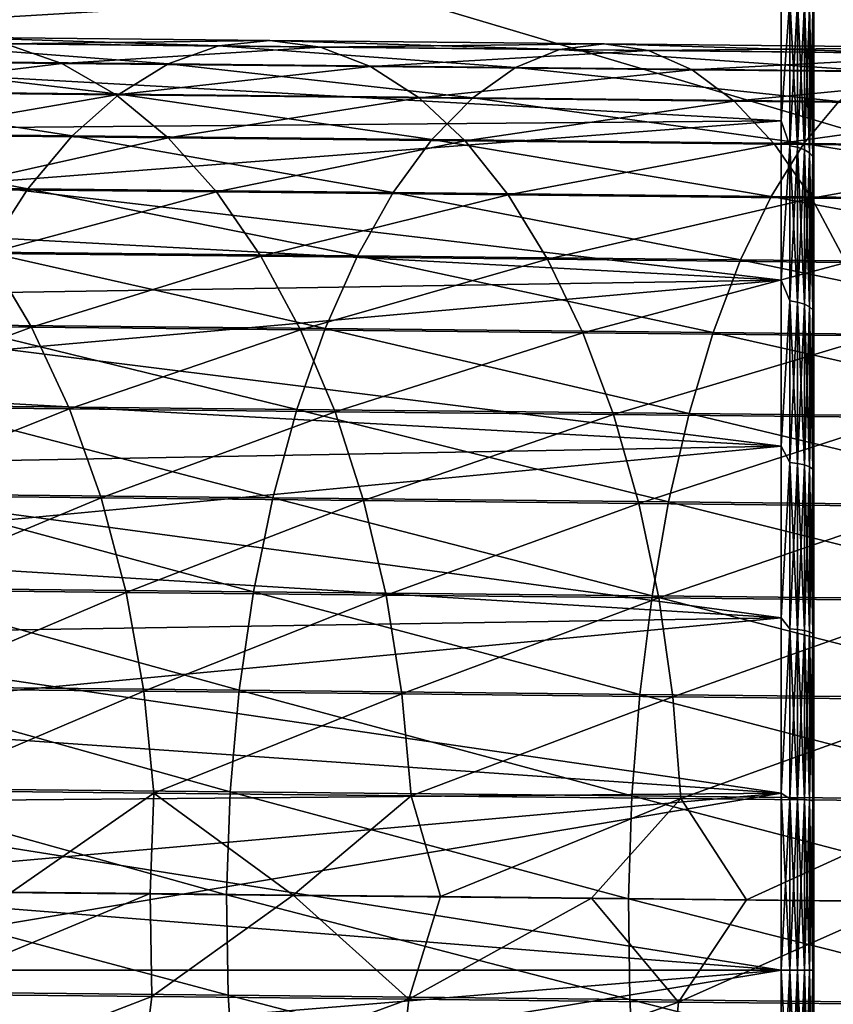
# Model space of a CAD drawing. Header units: metres. Extents: x -22 to 237, y -22 to 22.
# Tile 14 of 80: x 26 to 36, y 0 to 12. Entities that reach past the tile are written whole.
import ezdxf

# ---------------------------------------------------------------- set-up
doc = ezdxf.new("R2010")
doc.units = ezdxf.units.M
doc.layers.add('solid_KKK', color=7, linetype='CONTINUOUS')

msp = doc.modelspace()

# ---------------------------------------------------------------- linework, layer by layer
at = {"layer": 'solid_KKK'}
for points in [[(120.987495, -15, 265.399994), (120.987495, 15, 265.399994), (19.974985, 15, 265.399994)], [(120.987495, -15, 265.399994), (19.974985, 15, 265.399994), (19.974985, -15, 265.399994)], [(19.974985, -15, 250.300003), (19.974985, 15, 250.300003), (120.987495, 15, 250.300003)], [(19.974985, -15, 250.300003), (120.987495, 15, 250.300003), (120.987495, -15, 250.300003)], [(34.900002, 12.282251, 169.646423), (18.218164, 12.33282, 169.611145), (18.862286, 11.323169, 170.276688)], [(34.900002, 12.282251, 134.353577), (18.862391, 11.322996, 133.723206), (18.21825, 12.332694, 134.388763)], [(34.900002, 10.433978, 170.798462), (34.900002, 12.282251, 169.646423), (18.862286, 11.323169, 170.276688)], [(34.900002, 12.282251, 134.353577), (34.900002, 10.433978, 133.201538), (18.862391, 11.322996, 133.723206)], [(35.003529, 11.937188, 134.134735), (34.900002, 10.433978, 133.201538), (34.900002, 12.282251, 134.353577)], [(35.003529, 11.937188, 169.865265), (34.900002, 12.282251, 169.646423), (34.900002, 10.433978, 170.798462)], [(35.28648, 11.779824, 169.629745), (35.299999, 10.244485, 170.446152), (35.299999, 12.058496, 169.314804)], [(35.28648, 11.779824, 134.370255), (35.299999, 12.058491, 134.685196), (35.299999, 10.244481, 133.553848)], [(35.299999, 12.058491, 134.685196), (35.299999, 12.058496, 169.314804), (35.299999, 10.244485, 170.446152)], [(35.299999, 10.244481, 133.553848), (35.299999, 12.058491, 134.685196), (35.299999, 10.244485, 170.446152)], [(35.003529, 11.937188, 134.134735), (35.003529, 10.128605, 133.05072), (34.900002, 10.433978, 133.201538)], [(35.003529, 10.128605, 170.94928), (35.003529, 11.937188, 169.865265), (34.900002, 10.433978, 170.798462)], [(35.10009, 10.109743, 133.085999), (35.003529, 10.128605, 133.05072), (35.003529, 11.937188, 134.134735)], [(35.10009, 11.914958, 134.167999), (35.10009, 10.109743, 133.085999), (35.003529, 11.937188, 134.134735)], [(35.10009, 11.914958, 169.832001), (35.003529, 11.937188, 169.865265), (35.003529, 10.128605, 170.94928)], [(35.10009, 10.109743, 170.914001), (35.10009, 11.914958, 169.832001), (35.003529, 10.128605, 170.94928)], [(35.182991, 10.079733, 133.142151), (35.10009, 10.109743, 133.085999), (35.10009, 11.914958, 134.167999)], [(35.182991, 11.879589, 134.220932), (35.182991, 10.079733, 133.142151), (35.10009, 11.914958, 134.167999)], [(35.182991, 11.879589, 169.779068), (35.10009, 11.914958, 169.832001), (35.10009, 10.109743, 170.914001)], [(35.182991, 10.079733, 170.857849), (35.182991, 11.879589, 169.779068), (35.10009, 10.109743, 170.914001)], [(35.246567, 10.040622, 133.215317), (35.182991, 10.079733, 133.142151), (35.182991, 11.879589, 134.220932)], [(35.246567, 11.833495, 134.289917), (35.246567, 10.040622, 133.215317), (35.182991, 11.879589, 134.220932)], [(35.246567, 11.833495, 169.710083), (35.182991, 11.879589, 169.779068), (35.182991, 10.079733, 170.857849)], [(35.246567, 10.040622, 170.784683), (35.246567, 11.833495, 169.710083), (35.182991, 10.079733, 170.857849)], [(35.28648, 9.995083, 133.300522), (35.246567, 10.040622, 133.215317), (35.246567, 11.833495, 134.289917)], [(35.28648, 11.779824, 134.370255), (35.28648, 9.995083, 133.300522), (35.246567, 11.833495, 134.289917)], [(35.28648, 11.779824, 169.629745), (35.246567, 11.833495, 169.710083), (35.246567, 10.040622, 170.784683)], [(35.28648, 9.995083, 170.699478), (35.28648, 11.779824, 169.629745), (35.246567, 10.040622, 170.784683)], [(35.28648, 9.995083, 170.699478), (35.299999, 10.244485, 170.446152), (35.28648, 11.779824, 169.629745)], [(35.28648, 11.779824, 134.370255), (35.299999, 10.244481, 133.553848), (35.28648, 9.995083, 133.300522)], [(25.36698, 11.379111, 618.984436), (26.057549, 11.141393, 617.946411), (22.439644, 11.178914, 615.339539)], [(23.264601, 11.176545, 622.130249), (27.36482, 11.134098, 624.66095), (23.960228, 11.396816, 621.091736)], [(23.960228, 11.396816, 621.091736), (27.984596, 11.355154, 623.575623), (24.664452, 11.464669, 620.038025)], [(27.36482, 11.134098, 624.66095), (27.984596, 11.355154, 623.575623), (23.960228, 11.396816, 621.091736)], [(24.664452, 11.464669, 620.038025), (28.611858, 11.423803, 622.474365), (25.36698, 11.379111, 618.984436)], [(27.984596, 11.355154, 623.575623), (28.611858, 11.423803, 622.474365), (24.664452, 11.464669, 620.038025)], [(28.611858, 11.423803, 622.474365), (29.237436, 11.339042, 621.373291), (25.36698, 11.379111, 618.984436)], [(25.36698, 11.379111, 618.984436), (29.237436, 11.339042, 621.373291), (26.057549, 11.141393, 617.946411)], [(27.984596, 11.355154, 623.575623), (32.1759, 11.311834, 625.766052), (28.611858, 11.423803, 622.474365)], [(28.611858, 11.423803, 622.474365), (32.723007, 11.381312, 624.622925), (29.237436, 11.339042, 621.373291)], [(32.1759, 11.311834, 625.766052), (32.723007, 11.381312, 624.622925), (28.611858, 11.423803, 622.474365)], [(32.723007, 11.381312, 624.622925), (33.268444, 11.297379, 623.479919), (29.237436, 11.339042, 621.373291)], [(32.1759, 11.311834, 625.766052), (36.512779, 11.267078, 627.651855), (32.723007, 11.381312, 624.622925)], [(32.723007, 11.381312, 624.622925), (36.976944, 11.337412, 626.472656), (33.268444, 11.297379, 623.479919)], [(36.512779, 11.267078, 627.651855), (36.976944, 11.337412, 626.472656), (32.723007, 11.381312, 624.622925)], [(34.900002, 10.433978, 170.798462), (18.862286, 11.323169, 170.276688), (19.437769, 10.304034, 170.870041)], [(34.900002, 10.433978, 133.201538), (19.437868, 10.303847, 133.129852), (18.862391, 11.322996, 133.723206)], [(29.237436, 11.339042, 621.373291), (29.852194, 11.102109, 620.288452), (26.057549, 11.141393, 617.946411)], [(27.36482, 11.134098, 624.66095), (31.63512, 11.089962, 626.892639), (27.984596, 11.355154, 623.575623)], [(31.63512, 11.089962, 626.892639), (32.1759, 11.311834, 625.766052), (27.984596, 11.355154, 623.575623)], [(29.237436, 11.339042, 621.373291), (33.268444, 11.297379, 623.479919), (29.852194, 11.102109, 620.288452)], [(33.268444, 11.297379, 623.479919), (33.804245, 11.061262, 622.353882), (29.852194, 11.102109, 620.288452)], [(31.63512, 11.089962, 626.892639), (36.053741, 11.044362, 628.814026), (32.1759, 11.311834, 625.766052)], [(36.053741, 11.044362, 628.814026), (36.512779, 11.267078, 627.651855), (32.1759, 11.311834, 625.766052)], [(36.976944, 11.337412, 626.472656), (37.439461, 11.254334, 625.29364), (33.268444, 11.297379, 623.479919)], [(33.268444, 11.297379, 623.479919), (37.439461, 11.254334, 625.29364), (33.804245, 11.061262, 622.353882)], [(37.439461, 11.254334, 625.29364), (37.893562, 11.019061, 624.132019), (33.804245, 11.061262, 622.353882)], [(22.439644, 11.178914, 615.339539), (26.057549, 11.141393, 617.946411), (23.178303, 10.791782, 614.382751)], [(22.587732, 10.807074, 623.138306), (26.761583, 10.763865, 625.714478), (23.264601, 11.176545, 622.130249)], [(26.057549, 11.141393, 617.946411), (26.726067, 10.754989, 616.939087), (23.178303, 10.791782, 614.382751)], [(26.761583, 10.763865, 625.714478), (27.36482, 11.134098, 624.66095), (23.264601, 11.176545, 622.130249)], [(26.057549, 11.141393, 617.946411), (29.852194, 11.102109, 620.288452), (26.726067, 10.754989, 616.939087)], [(26.761583, 10.763865, 625.714478), (31.10857, 10.718935, 627.986267), (27.36482, 11.134098, 624.66095)], [(31.10857, 10.718935, 627.986267), (31.63512, 11.089962, 626.892639), (27.36482, 11.134098, 624.66095)], [(29.852194, 11.102109, 620.288452), (30.447147, 10.716466, 619.235718), (26.726067, 10.754989, 616.939087)], [(29.852194, 11.102109, 620.288452), (33.804245, 11.061262, 622.353882), (30.447147, 10.716466, 619.235718)], [(33.804245, 11.061262, 622.353882), (34.322582, 10.676411, 621.261108), (30.447147, 10.716466, 619.235718)], [(31.10857, 10.718935, 627.986267), (35.606541, 10.672517, 629.942139), (31.63512, 11.089962, 626.892639)], [(35.606541, 10.672517, 629.942139), (36.053741, 11.044362, 628.814026), (31.63512, 11.089962, 626.892639)], [(33.804245, 11.061262, 622.353882), (37.893562, 11.019061, 624.132019), (34.322582, 10.676411, 621.261108)], [(37.893562, 11.019061, 624.132019), (38.332623, 10.635028, 623.004822), (34.322582, 10.676411, 621.261108)], [(21.939512, 10.2938, 624.101257), (26.183701, 10.249863, 626.720825), (22.587732, 10.807074, 623.138306)], [(26.183701, 10.249863, 626.720825), (26.761583, 10.763865, 625.714478), (22.587732, 10.807074, 623.138306)], [(23.178303, 10.791782, 614.382751), (26.726067, 10.754989, 616.939087), (23.881975, 10.261642, 613.469177)], [(26.726067, 10.754989, 616.939087), (27.362768, 10.225543, 615.977173), (23.881975, 10.261642, 613.469177)], [(26.183701, 10.249863, 626.720825), (30.603941, 10.204177, 629.030884), (26.761583, 10.763865, 625.714478)], [(26.726067, 10.754989, 616.939087), (30.447147, 10.716466, 619.235718), (27.362768, 10.225543, 615.977173)], [(30.603941, 10.204177, 629.030884), (31.10857, 10.718935, 627.986267), (26.761583, 10.763865, 625.714478)], [(30.447147, 10.716466, 619.235718), (31.013603, 10.187748, 618.23053), (27.362768, 10.225543, 615.977173)], [(30.447147, 10.716466, 619.235718), (34.322582, 10.676411, 621.261108), (31.013603, 10.187748, 618.23053)], [(30.603941, 10.204177, 629.030884), (35.177711, 10.156976, 631.019714), (31.10857, 10.718935, 627.986267)], [(34.322582, 10.676411, 621.261108), (34.81588, 10.148449, 620.217651), (31.013603, 10.187748, 618.23053)], [(35.177711, 10.156976, 631.019714), (35.606541, 10.672517, 629.942139), (31.10857, 10.718935, 627.986267)], [(34.322582, 10.676411, 621.261108), (38.332623, 10.635028, 623.004822), (34.81588, 10.148449, 620.217651)], [(35.177711, 10.156976, 631.019714), (39.881702, 10.1085, 632.677185), (35.606541, 10.672517, 629.942139)], [(38.332623, 10.635028, 623.004822), (38.750217, 10.107847, 621.928406), (34.81588, 10.148449, 620.217651)], [(34.900002, 10.433978, 170.798462), (19.437769, 10.304034, 170.870041), (19.947649, 9.278538, 171.394867)], [(34.900002, 10.433978, 133.201538), (34.900002, 8.47864, 132.242401), (19.437868, 10.303847, 133.129852)], [(34.900002, 8.47864, 171.757599), (34.900002, 10.433978, 170.798462), (19.947649, 9.278538, 171.394867)], [(35.003529, 10.128605, 133.05072), (34.900002, 8.47864, 132.242401), (34.900002, 10.433978, 133.201538)], [(35.003529, 10.128605, 170.94928), (34.900002, 10.433978, 170.798462), (34.900002, 8.47864, 171.757599)], [(34.900002, 8.47864, 132.242401), (19.947733, 9.278358, 132.605057), (19.437868, 10.303847, 133.129852)], [(21.329412, 9.644225, 625.005005), (25.639614, 9.599604, 627.665283), (21.939512, 10.2938, 624.101257)], [(25.639614, 9.599604, 627.665283), (26.183701, 10.249863, 626.720825), (21.939512, 10.2938, 624.101257)], [(23.881975, 10.261642, 613.469177), (27.362768, 10.225543, 615.977173), (24.540384, 9.59624, 612.612061)], [(27.362768, 10.225543, 615.977173), (27.958347, 9.560793, 615.074829), (24.540384, 9.59624, 612.612061)], [(25.639614, 9.599604, 627.665283), (30.128609, 9.553207, 630.011292), (26.183701, 10.249863, 626.720825)], [(30.128609, 9.553207, 630.011292), (30.603941, 10.204177, 629.030884), (26.183701, 10.249863, 626.720825)], [(27.362768, 10.225543, 615.977173), (31.013603, 10.187748, 618.23053), (27.958347, 9.560793, 615.074829)], [(31.013603, 10.187748, 618.23053), (31.543285, 9.52368, 617.287476), (27.958347, 9.560793, 615.074829)], [(30.128609, 9.553207, 630.011292), (34.773518, 9.505272, 632.031067), (30.603941, 10.204177, 629.030884)], [(34.773518, 9.505272, 632.031067), (35.177711, 10.156976, 631.019714), (30.603941, 10.204177, 629.030884)], [(31.013603, 10.187748, 618.23053), (34.81588, 10.148449, 620.217651), (31.543285, 9.52368, 617.287476)], [(35.28648, 9.995083, 170.699478), (35.299999, 8.325124, 171.388199), (35.299999, 10.244485, 170.446152)], [(35.28648, 9.995083, 133.300522), (35.299999, 10.244481, 133.553848), (35.299999, 8.32512, 132.611801)], [(35.299999, 10.244481, 133.553848), (35.299999, 10.244485, 170.446152), (35.299999, 8.325124, 171.388199)], [(35.299999, 8.32512, 132.611801), (35.299999, 10.244481, 133.553848), (35.299999, 8.325124, 171.388199)], [(34.81588, 10.148449, 620.217651), (35.276928, 9.48509, 619.238708), (31.543285, 9.52368, 617.287476)], [(34.773518, 9.505272, 632.031067), (39.550674, 9.456043, 633.714294), (35.177711, 10.156976, 631.019714)], [(34.81588, 10.148449, 620.217651), (38.750217, 10.107847, 621.928406), (35.276928, 9.48509, 619.238708)], [(35.003529, 10.128605, 133.05072), (35.003529, 8.222478, 132.149185), (34.900002, 8.47864, 132.242401)], [(35.003529, 8.222478, 171.850815), (35.003529, 10.128605, 170.94928), (34.900002, 8.47864, 171.757599)], [(35.10009, 8.207166, 132.186142), (35.003529, 8.222478, 132.149185), (35.003529, 10.128605, 133.05072)], [(35.10009, 10.109743, 133.085999), (35.10009, 8.207166, 132.186142), (35.003529, 10.128605, 133.05072)], [(35.10009, 10.109743, 170.914001), (35.003529, 10.128605, 170.94928), (35.003529, 8.222478, 171.850815)], [(35.10009, 8.207166, 171.813858), (35.10009, 10.109743, 170.914001), (35.003529, 8.222478, 171.850815)], [(35.182991, 8.182803, 132.244965), (35.10009, 8.207166, 132.186142), (35.10009, 10.109743, 133.085999)], [(35.182991, 10.079733, 133.142151), (35.182991, 8.182803, 132.244965), (35.10009, 10.109743, 133.085999)], [(35.182991, 10.079733, 170.857849), (35.10009, 10.109743, 170.914001), (35.10009, 8.207166, 171.813858)], [(35.182991, 8.182803, 171.755035), (35.182991, 10.079733, 170.857849), (35.10009, 8.207166, 171.813858)], [(39.550674, 9.456043, 633.714294), (39.881702, 10.1085, 632.677185), (35.177711, 10.156976, 631.019714)], [(35.246567, 8.151053, 132.321625), (35.182991, 8.182803, 132.244965), (35.182991, 10.079733, 133.142151)], [(35.246567, 10.040622, 133.215317), (35.246567, 8.151053, 132.321625), (35.182991, 10.079733, 133.142151)], [(35.246567, 10.040622, 170.784683), (35.182991, 10.079733, 170.857849), (35.182991, 8.182803, 171.755035)], [(38.750217, 10.107847, 621.928406), (39.140255, 9.445221, 620.918579), (35.276928, 9.48509, 619.238708)], [(35.246567, 8.151053, 171.678375), (35.246567, 10.040622, 170.784683), (35.182991, 8.182803, 171.755035)], [(35.28648, 8.114084, 132.410873), (35.246567, 8.151053, 132.321625), (35.246567, 10.040622, 133.215317)], [(35.28648, 9.995083, 133.300522), (35.28648, 8.114084, 132.410873), (35.246567, 10.040622, 133.215317)], [(35.28648, 9.995083, 170.699478), (35.246567, 10.040622, 170.784683), (35.246567, 8.151053, 171.678375)], [(35.28648, 8.114084, 171.589127), (35.28648, 9.995083, 170.699478), (35.246567, 8.151053, 171.678375)], [(35.28648, 8.114084, 171.589127), (35.299999, 8.325124, 171.388199), (35.28648, 9.995083, 170.699478)], [(35.28648, 9.995083, 133.300522), (35.299999, 8.32512, 132.611801), (35.28648, 8.114084, 132.410873)], [(25.137276, 8.822589, 628.534119), (25.639614, 9.599604, 627.665283), (21.329412, 9.644225, 625.005005)], [(24.540384, 9.59624, 612.612061), (27.958347, 9.560793, 615.074829), (25.143908, 8.805299, 611.823975)], [(25.137276, 8.822589, 628.534119), (29.689516, 8.775538, 630.913147), (25.639614, 9.599604, 627.665283)], [(27.958347, 9.560793, 615.074829), (28.504105, 8.770451, 614.245117), (25.143908, 8.805299, 611.823975)], [(29.689516, 8.775538, 630.913147), (30.128609, 9.553207, 630.011292), (25.639614, 9.599604, 627.665283)], [(27.958347, 9.560793, 615.074829), (31.543285, 9.52368, 617.287476), (28.504105, 8.770451, 614.245117)], [(31.543285, 9.52368, 617.287476), (32.028454, 8.733965, 616.420349), (28.504105, 8.770451, 614.245117)], [(29.689516, 8.775538, 630.913147), (34.399868, 8.726928, 632.961365), (30.128609, 9.553207, 630.011292)], [(34.399868, 8.726928, 632.961365), (34.773518, 9.505272, 632.031067), (30.128609, 9.553207, 630.011292)], [(31.543285, 9.52368, 617.287476), (35.276928, 9.48509, 619.238708), (32.028454, 8.733965, 616.420349)], [(35.276928, 9.48509, 619.238708), (35.698994, 8.696028, 618.338623), (32.028454, 8.733965, 616.420349)], [(34.399868, 8.726928, 632.961365), (39.244328, 8.677005, 634.668335), (34.773518, 9.505272, 632.031067)], [(39.244328, 8.677005, 634.668335), (39.550674, 9.456043, 633.714294), (34.773518, 9.505272, 632.031067)], [(35.276928, 9.48509, 619.238708), (39.140255, 9.445221, 620.918579), (35.698994, 8.696028, 618.338623)], [(34.900002, 8.47864, 171.757599), (19.947649, 9.278538, 171.394867), (20.394892, 8.249146, 171.854538)], [(34.900002, 8.47864, 132.242401), (20.394947, 8.249009, 132.145401), (19.947733, 9.278358, 132.605057)], [(25.143908, 8.805299, 611.823975), (25.683727, 7.900375, 611.116394), (22.553869, 7.932899, 608.502686)], [(24.684025, 7.930171, 629.314514), (29.293079, 7.882533, 631.723267), (25.137276, 8.822589, 628.534119)], [(29.293079, 7.882533, 631.723267), (29.689516, 8.775538, 630.913147), (25.137276, 8.822589, 628.534119)], [(25.143908, 8.805299, 611.823975), (28.504105, 8.770451, 614.245117), (25.683727, 7.900375, 611.116394)], [(28.504105, 8.770451, 614.245117), (28.992064, 7.866065, 613.500183), (25.683727, 7.900375, 611.116394)], [(28.504105, 8.770451, 614.245117), (32.028454, 8.733965, 616.420349), (28.992064, 7.866065, 613.500183)], [(32.028454, 8.733965, 616.420349), (32.462017, 7.830142, 615.641846), (28.992064, 7.866065, 613.500183)], [(29.293079, 7.882533, 631.723267), (34.062218, 7.833316, 633.797058), (29.689516, 8.775538, 630.913147)], [(34.062218, 7.833316, 633.797058), (34.399868, 8.726928, 632.961365), (29.689516, 8.775538, 630.913147)], [(32.028454, 8.733965, 616.420349), (35.698994, 8.696028, 618.338623), (32.462017, 7.830142, 615.641846)], [(34.062218, 7.833316, 633.797058), (38.967144, 7.78277, 635.52533), (34.399868, 8.726928, 632.961365)], [(38.967144, 7.78277, 635.52533), (39.244328, 8.677005, 634.668335), (34.399868, 8.726928, 632.961365)], [(35.698994, 8.696028, 618.338623), (36.075912, 7.79279, 617.530518), (32.462017, 7.830142, 615.641846)], [(34.900002, 8.47864, 171.757599), (20.394892, 8.249146, 171.854538), (20.782848, 7.216175, 172.252853)], [(34.900002, 8.47864, 132.242401), (34.900002, 6.436298, 131.486008), (20.394947, 8.249009, 132.145401)], [(34.900002, 6.436298, 172.513992), (34.900002, 8.47864, 171.757599), (20.782848, 7.216175, 172.252853)], [(35.003529, 8.222478, 132.149185), (34.900002, 6.436298, 131.486008), (34.900002, 8.47864, 132.242401)], [(35.003529, 8.222478, 171.850815), (34.900002, 8.47864, 171.757599), (34.900002, 6.436298, 172.513992)], [(34.900002, 6.436298, 131.486008), (20.782883, 7.216078, 131.747101), (20.394947, 8.249009, 132.145401)], [(35.28648, 8.114084, 171.589127), (35.299999, 6.320086, 172.131226), (35.299999, 8.325124, 171.388199)], [(35.28648, 8.114084, 132.410873), (35.299999, 8.32512, 132.611801), (35.299999, 6.320084, 131.868774)], [(35.299999, 8.32512, 132.611801), (35.299999, 8.325124, 171.388199), (35.299999, 6.320086, 172.131226)], [(35.299999, 6.320084, 131.868774), (35.299999, 8.32512, 132.611801), (35.299999, 6.320086, 172.131226)], [(35.003529, 8.222478, 132.149185), (35.003529, 6.237164, 131.438828), (34.900002, 6.436298, 131.486008)], [(35.003529, 6.237164, 172.561172), (35.003529, 8.222478, 171.850815), (34.900002, 6.436298, 172.513992)], [(35.10009, 6.225549, 131.477112), (35.003529, 6.237164, 131.438828), (35.003529, 8.222478, 132.149185)], [(35.10009, 8.207166, 132.186142), (35.10009, 6.225549, 131.477112), (35.003529, 8.222478, 132.149185)], [(35.10009, 8.207166, 171.813858), (35.003529, 8.222478, 171.850815), (35.003529, 6.237164, 172.561172)], [(35.10009, 6.225549, 172.522888), (35.10009, 8.207166, 171.813858), (35.003529, 6.237164, 172.561172)], [(35.182991, 6.207068, 131.53804), (35.10009, 6.225549, 131.477112), (35.10009, 8.207166, 132.186142)], [(35.182991, 8.182803, 132.244965), (35.182991, 6.207068, 131.53804), (35.10009, 8.207166, 132.186142)], [(35.182991, 8.182803, 171.755035), (35.10009, 8.207166, 171.813858), (35.10009, 6.225549, 172.522888)], [(35.182991, 6.207068, 172.46196), (35.182991, 8.182803, 171.755035), (35.10009, 6.225549, 172.522888)], [(35.246567, 6.182985, 131.617432), (35.182991, 6.207068, 131.53804), (35.182991, 8.182803, 132.244965)], [(35.246567, 8.151053, 132.321625), (35.246567, 6.182985, 131.617432), (35.182991, 8.182803, 132.244965)], [(35.246567, 8.151053, 171.678375), (35.182991, 8.182803, 171.755035), (35.182991, 6.207068, 172.46196)], [(35.246567, 6.182985, 172.382568), (35.246567, 8.151053, 171.678375), (35.182991, 6.207068, 172.46196)], [(35.28648, 6.154942, 131.709869), (35.246567, 6.182985, 131.617432), (35.246567, 8.151053, 132.321625)], [(35.28648, 8.114084, 132.410873), (35.28648, 6.154942, 131.709869), (35.246567, 8.151053, 132.321625)], [(35.28648, 8.114084, 171.589127), (35.246567, 8.151053, 171.678375), (35.246567, 6.182985, 172.382568)], [(35.28648, 6.154942, 172.290131), (35.28648, 8.114084, 171.589127), (35.246567, 6.182985, 172.382568)], [(35.28648, 6.154942, 172.290131), (35.299999, 6.320086, 172.131226), (35.28648, 8.114084, 171.589127)], [(35.28648, 8.114084, 132.410873), (35.299999, 6.320084, 131.868774), (35.28648, 6.154942, 131.709869)], [(22.553869, 7.932899, 608.502686), (25.683727, 7.900375, 611.116394), (23.064854, 6.92677, 607.921753)], [(25.683727, 7.900375, 611.116394), (26.151955, 6.894691, 610.499756), (23.064854, 6.92677, 607.921753)], [(24.286484, 6.935389, 629.995178), (28.945091, 6.887239, 632.42981), (24.684025, 7.930171, 629.314514)], [(28.945091, 6.887239, 632.42981), (29.293079, 7.882533, 631.723267), (24.684025, 7.930171, 629.314514)], [(25.683727, 7.900375, 611.116394), (28.992064, 7.866065, 613.500183), (26.151955, 6.894691, 610.499756)], [(28.992064, 7.866065, 613.500183), (29.415096, 6.860848, 612.850952), (26.151955, 6.894691, 610.499756)], [(28.945091, 6.887239, 632.42981), (33.765507, 6.837493, 634.525879), (29.293079, 7.882533, 631.723267)], [(28.992064, 7.866065, 613.500183), (32.462017, 7.830142, 615.641846), (29.415096, 6.860848, 612.850952)], [(33.765507, 6.837493, 634.525879), (34.062218, 7.833316, 633.797058), (29.293079, 7.882533, 631.723267)], [(32.462017, 7.830142, 615.641846), (32.837646, 6.825417, 614.963379), (29.415096, 6.860848, 612.850952)], [(32.462017, 7.830142, 615.641846), (36.075912, 7.79279, 617.530518), (32.837646, 6.825417, 614.963379)], [(36.075912, 7.79279, 617.530518), (36.402168, 6.788575, 616.826233), (32.837646, 6.825417, 614.963379)], [(33.765507, 6.837493, 634.525879), (38.723164, 6.786404, 636.272705), (34.062218, 7.833316, 633.797058)], [(38.723164, 6.786404, 636.272705), (38.967144, 7.78277, 635.52533), (34.062218, 7.833316, 633.797058)], [(34.900002, 6.436298, 172.513992), (20.782848, 7.216175, 172.252853), (21.113264, 6.18305, 172.591782)], [(34.900002, 6.436298, 131.486008), (21.113285, 6.182973, 131.408203), (20.782883, 7.216078, 131.747101)], [(23.064854, 6.92677, 607.921753), (26.151955, 6.894691, 610.499756), (23.490477, 5.834647, 607.434875)], [(23.95046, 5.852779, 630.566101), (28.650637, 5.8042, 633.022461), (24.286484, 6.935389, 629.995178)], [(28.650637, 5.8042, 633.022461), (28.945091, 6.887239, 632.42981), (24.286484, 6.935389, 629.995178)], [(26.151955, 6.894691, 610.499756), (26.54175, 5.80294, 609.982971), (23.490477, 5.834647, 607.434875)], [(26.151955, 6.894691, 610.499756), (29.415096, 6.860848, 612.850952), (26.54175, 5.80294, 609.982971)], [(29.415096, 6.860848, 612.850952), (29.767019, 5.769491, 612.306885), (26.54175, 5.80294, 609.982971)], [(28.650637, 5.8042, 633.022461), (33.514065, 5.75401, 635.137268), (28.945091, 6.887239, 632.42981)], [(33.514065, 5.75401, 635.137268), (33.765507, 6.837493, 634.525879), (28.945091, 6.887239, 632.42981)], [(29.415096, 6.860848, 612.850952), (32.837646, 6.825417, 614.963379), (29.767019, 5.769491, 612.306885)], [(32.837646, 6.825417, 614.963379), (33.149849, 5.73447, 614.394836), (29.767019, 5.769491, 612.306885)], [(32.837646, 6.825417, 614.963379), (36.402168, 6.788575, 616.826233), (33.149849, 5.73447, 614.394836)], [(36.402168, 6.788575, 616.826233), (36.673, 5.698056, 616.236084), (33.149849, 5.73447, 614.394836)], [(33.514065, 5.75401, 635.137268), (38.515961, 5.702465, 636.899658), (33.765507, 6.837493, 634.525879)], [(38.515961, 5.702465, 636.899658), (38.723164, 6.786404, 636.272705), (33.765507, 6.837493, 634.525879)], [(34.900002, 6.436298, 172.513992), (21.113264, 6.18305, 172.591782), (21.388504, 5.150913, 172.873886)], [(34.900002, 6.436298, 131.486008), (34.900002, 4.327912, 130.940109), (21.113285, 6.182973, 131.408203)], [(34.900002, 4.327912, 173.059891), (34.900002, 6.436298, 172.513992), (21.388504, 5.150913, 172.873886)], [(35.003529, 6.237164, 131.438828), (34.900002, 4.327912, 130.940109), (34.900002, 6.436298, 131.486008)], [(35.003529, 6.237164, 172.561172), (34.900002, 6.436298, 172.513992), (34.900002, 4.327912, 173.059891)], [(35.28648, 6.154942, 172.290131), (35.299999, 4.24965, 172.667618), (35.299999, 6.320086, 172.131226)], [(35.28648, 6.154942, 131.709869), (35.299999, 6.320084, 131.868774), (35.299999, 4.249648, 131.332382)], [(35.299999, 6.320084, 131.868774), (35.299999, 6.320086, 172.131226), (35.299999, 4.24965, 172.667618)], [(35.299999, 4.249648, 131.332382), (35.299999, 6.320084, 131.868774), (35.299999, 4.24965, 172.667618)], [(34.900002, 4.327912, 130.940109), (21.388529, 5.150805, 131.126099), (21.113285, 6.182973, 131.408203)], [(35.003529, 6.237164, 131.438828), (35.003529, 4.191783, 130.926483), (34.900002, 4.327912, 130.940109)], [(35.003529, 4.191783, 173.073517), (35.003529, 6.237164, 172.561172), (34.900002, 4.327912, 173.059891)], [(35.10009, 4.183977, 130.965729), (35.003529, 4.191783, 130.926483), (35.003529, 6.237164, 131.438828)], [(35.10009, 6.225549, 131.477112), (35.10009, 4.183977, 130.965729), (35.003529, 6.237164, 131.438828)], [(35.10009, 6.225549, 172.522888), (35.003529, 6.237164, 172.561172), (35.003529, 4.191783, 173.073517)], [(35.10009, 4.183977, 173.034271), (35.10009, 6.225549, 172.522888), (35.003529, 4.191783, 173.073517)], [(35.182991, 4.171557, 131.028168), (35.10009, 4.183977, 130.965729), (35.10009, 6.225549, 131.477112)], [(35.182991, 6.207068, 131.53804), (35.182991, 4.171557, 131.028168), (35.10009, 6.225549, 131.477112)], [(35.182991, 6.207068, 172.46196), (35.10009, 6.225549, 172.522888), (35.10009, 4.183977, 173.034271)], [(35.182991, 4.171557, 172.971832), (35.182991, 6.207068, 172.46196), (35.10009, 4.183977, 173.034271)], [(35.246567, 4.155371, 131.109543), (35.182991, 4.171557, 131.028168), (35.182991, 6.207068, 131.53804)], [(35.246567, 6.182985, 131.617432), (35.246567, 4.155371, 131.109543), (35.182991, 6.207068, 131.53804)], [(35.246567, 6.182985, 172.382568), (35.182991, 6.207068, 172.46196), (35.182991, 4.171557, 172.971832)], [(35.246567, 4.155371, 172.890457), (35.246567, 6.182985, 172.382568), (35.182991, 4.171557, 172.971832)], [(35.28648, 4.136524, 131.204285), (35.246567, 4.155371, 131.109543), (35.246567, 6.182985, 131.617432)], [(35.28648, 6.154942, 131.709869), (35.28648, 4.136524, 131.204285), (35.246567, 6.182985, 131.617432)], [(35.28648, 6.154942, 172.290131), (35.246567, 6.182985, 172.382568), (35.246567, 4.155371, 172.890457)], [(35.28648, 4.136524, 172.795715), (35.28648, 6.154942, 172.290131), (35.246567, 4.155371, 172.890457)], [(35.28648, 4.136524, 172.795715), (35.299999, 4.24965, 172.667618), (35.28648, 6.154942, 172.290131)], [(35.28648, 6.154942, 131.709869), (35.299999, 4.249648, 131.332382), (35.28648, 4.136524, 131.204285)], [(23.490477, 5.834647, 607.434875), (26.54175, 5.80294, 609.982971), (23.82452, 4.672488, 607.049255)], [(23.680866, 4.698159, 631.018921), (28.414019, 4.649239, 633.492554), (23.95046, 5.852779, 630.566101)], [(28.414019, 4.649239, 633.492554), (28.650637, 5.8042, 633.022461), (23.95046, 5.852779, 630.566101)], [(26.54175, 5.80294, 609.982971), (26.847416, 4.641076, 609.573669), (23.82452, 4.672488, 607.049255)], [(26.54175, 5.80294, 609.982971), (29.767019, 5.769491, 612.306885), (26.847416, 4.641076, 609.573669)], [(29.767019, 5.769491, 612.306885), (30.042692, 4.607937, 611.875977), (26.847416, 4.641076, 609.573669)], [(28.414019, 4.649239, 633.492554), (33.311565, 4.598697, 635.622192), (28.650637, 5.8042, 633.022461)], [(33.311565, 4.598697, 635.622192), (33.514065, 5.75401, 635.137268), (28.650637, 5.8042, 633.022461)], [(29.767019, 5.769491, 612.306885), (33.149849, 5.73447, 614.394836), (30.042692, 4.607937, 611.875977)], [(33.149849, 5.73447, 614.394836), (33.394062, 4.573242, 613.944458), (30.042692, 4.607937, 611.875977)], [(33.149849, 5.73447, 614.394836), (36.673, 5.698056, 616.236084), (33.394062, 4.573242, 613.944458)], [(33.311565, 4.598697, 635.622192), (38.348557, 4.54679, 637.396973), (33.514065, 5.75401, 635.137268)], [(36.673, 5.698056, 616.236084), (36.884453, 4.537167, 615.768616), (33.394062, 4.573242, 613.944458)], [(38.348557, 4.54679, 637.396973), (38.515961, 5.702465, 636.899658), (33.514065, 5.75401, 635.137268)], [(34.900002, 4.327912, 173.059891), (21.388504, 5.150913, 172.873886), (21.611059, 4.118511, 173.101868)], [(34.900002, 4.327912, 130.940109), (21.611094, 4.118332, 130.898102), (21.388529, 5.150805, 131.126099)], [(23.48164, 3.4884, 631.347107), (28.238693, 3.439233, 633.833191), (23.680866, 4.698159, 631.018921)], [(28.238693, 3.439233, 633.833191), (28.414019, 4.649239, 633.492554), (23.680866, 4.698159, 631.018921)], [(23.82452, 4.672488, 607.049255), (26.847416, 4.641076, 609.573669), (24.062099, 3.457273, 606.770508)], [(26.847416, 4.641076, 609.573669), (27.064489, 3.426074, 609.277771), (24.062099, 3.457273, 606.770508)], [(26.847416, 4.641076, 609.573669), (30.042692, 4.607937, 611.875977), (27.064489, 3.426074, 609.277771)], [(30.042692, 4.607937, 611.875977), (30.238087, 3.39316, 611.564453), (27.064489, 3.426074, 609.277771)], [(28.238693, 3.439233, 633.833191), (33.160973, 3.388436, 635.973572), (28.414019, 4.649239, 633.492554)], [(33.160973, 3.388436, 635.973572), (33.311565, 4.598697, 635.622192), (28.414019, 4.649239, 633.492554)], [(30.042692, 4.607937, 611.875977), (33.394062, 4.573242, 613.944458), (30.238087, 3.39316, 611.564453)], [(33.160973, 3.388436, 635.973572), (38.223396, 3.336267, 637.757324), (33.311565, 4.598697, 635.622192)], [(38.223396, 3.336267, 637.757324), (38.348557, 4.54679, 637.396973), (33.311565, 4.598697, 635.622192)], [(33.394062, 4.573242, 613.944458), (33.566723, 3.358701, 613.618896), (30.238087, 3.39316, 611.564453)], [(33.394062, 4.573242, 613.944458), (36.884453, 4.537167, 615.768616), (33.566723, 3.358701, 613.618896)], [(36.884453, 4.537167, 615.768616), (37.033432, 3.32287, 615.430664), (33.566723, 3.358701, 613.618896)], [(34.900002, 4.327912, 173.059891), (21.611059, 4.118511, 173.101868), (21.782187, 3.0881, 173.277084)], [(34.900002, 4.327912, 130.940109), (34.900002, 2.175116, 130.610306), (21.611094, 4.118332, 130.898102)], [(34.900002, 2.175116, 173.389694), (34.900002, 4.327912, 173.059891), (21.782187, 3.0881, 173.277084)], [(35.003529, 4.191783, 130.926483), (34.900002, 2.175116, 130.610306), (34.900002, 4.327912, 130.940109)], [(35.003529, 4.191783, 173.073517), (34.900002, 4.327912, 173.059891), (34.900002, 2.175116, 173.389694)], [(35.28648, 4.136524, 172.795715), (35.299999, 2.135671, 172.991623), (35.299999, 4.24965, 172.667618)], [(35.28648, 4.136524, 131.204285), (35.299999, 4.249648, 131.332382), (35.299999, 2.13567, 131.008377)], [(35.299999, 4.249648, 131.332382), (35.299999, 4.24965, 172.667618), (35.299999, 2.135671, 172.991623)], [(35.299999, 2.13567, 131.008377), (35.299999, 4.249648, 131.332382), (35.299999, 2.135671, 172.991623)], [(34.900002, 2.175116, 130.610306), (21.782221, 3.08786, 130.722885), (21.611094, 4.118332, 130.898102)], [(35.003529, 4.191783, 130.926483), (35.003529, 2.106033, 130.617096), (34.900002, 2.175116, 130.610306)], [(35.003529, 2.106033, 173.382904), (35.003529, 4.191783, 173.073517), (34.900002, 2.175116, 173.389694)], [(35.10009, 2.102111, 130.656906), (35.003529, 2.106033, 130.617096), (35.003529, 4.191783, 130.926483)], [(35.10009, 4.183977, 130.965729), (35.10009, 2.102111, 130.656906), (35.003529, 4.191783, 130.926483)], [(35.10009, 4.183977, 173.034271), (35.003529, 4.191783, 173.073517), (35.003529, 2.106033, 173.382904)], [(35.10009, 2.102111, 173.343094), (35.10009, 4.183977, 173.034271), (35.003529, 2.106033, 173.382904)], [(35.182991, 2.09587, 130.720276), (35.10009, 2.102111, 130.656906), (35.10009, 4.183977, 130.965729)], [(35.182991, 4.171557, 131.028168), (35.182991, 2.09587, 130.720276), (35.10009, 4.183977, 130.965729)], [(35.182991, 4.171557, 172.971832), (35.10009, 4.183977, 173.034271), (35.10009, 2.102111, 173.343094)], [(35.182991, 2.09587, 173.279724), (35.182991, 4.171557, 172.971832), (35.10009, 2.102111, 173.343094)], [(35.246567, 2.087739, 130.802841), (35.182991, 2.09587, 130.720276), (35.182991, 4.171557, 131.028168)], [(35.246567, 4.155371, 131.109543), (35.246567, 2.087739, 130.802841), (35.182991, 4.171557, 131.028168)], [(35.246567, 4.155371, 172.890457), (35.182991, 4.171557, 172.971832), (35.182991, 2.09587, 173.279724)], [(35.246567, 2.087739, 173.197159), (35.246567, 4.155371, 172.890457), (35.182991, 2.09587, 173.279724)], [(35.28648, 2.078269, 130.898972), (35.246567, 2.087739, 130.802841), (35.246567, 4.155371, 131.109543)], [(35.28648, 4.136524, 131.204285), (35.28648, 2.078269, 130.898972), (35.246567, 4.155371, 131.109543)], [(35.28648, 4.136524, 172.795715), (35.246567, 4.155371, 172.890457), (35.246567, 2.087739, 173.197159)], [(35.28648, 2.078269, 173.101028), (35.28648, 4.136524, 172.795715), (35.246567, 2.087739, 173.197159)], [(35.28648, 2.078269, 173.101028), (35.299999, 2.135671, 172.991623), (35.28648, 4.136524, 172.795715)], [(35.28648, 4.136524, 131.204285), (35.299999, 2.13567, 131.008377), (35.28648, 2.078269, 130.898972)], [(23.35569, 2.241178, 631.545837), (28.127222, 2.191861, 634.03949), (23.48164, 3.4884, 631.347107)], [(28.127222, 2.191861, 634.03949), (28.238693, 3.439233, 633.833191), (23.48164, 3.4884, 631.347107)], [(24.062099, 3.457273, 606.770508), (27.064489, 3.426074, 609.277771), (24.199745, 2.206758, 606.602661)], [(27.064489, 3.426074, 609.277771), (27.189795, 2.175687, 609.099609), (24.199745, 2.206758, 606.602661)], [(27.064489, 3.426074, 609.277771), (30.238087, 3.39316, 611.564453), (27.189795, 2.175687, 609.099609)], [(30.238087, 3.39316, 611.564453), (30.350349, 2.142909, 611.376892), (27.189795, 2.175687, 609.099609)], [(28.127222, 2.191861, 634.03949), (33.064484, 2.140909, 636.18634), (28.238693, 3.439233, 633.833191)], [(33.064484, 2.140909, 636.18634), (33.160973, 3.388436, 635.973572), (28.238693, 3.439233, 633.833191)], [(30.238087, 3.39316, 611.564453), (33.566723, 3.358701, 613.618896), (30.350349, 2.142909, 611.376892)], [(33.064484, 2.140909, 636.18634), (38.142315, 2.088581, 637.975525), (33.160973, 3.388436, 635.973572)], [(38.142315, 2.088581, 637.975525), (38.223396, 3.336267, 637.757324), (33.160973, 3.388436, 635.973572)], [(33.566723, 3.358701, 613.618896), (33.665302, 2.108591, 613.422913), (30.350349, 2.142909, 611.376892)], [(33.566723, 3.358701, 613.618896), (37.033432, 3.32287, 615.430664), (33.665302, 2.108591, 613.422913)], [(37.033432, 3.32287, 615.430664), (37.117764, 2.072908, 615.227234), (33.665302, 2.108591, 613.422913)], [(34.900002, 2.175116, 173.389694), (21.782187, 3.0881, 173.277084), (21.903452, 2.058826, 173.401199)], [(34.900002, 2.175116, 130.610306), (21.903473, 2.058614, 130.598785), (21.782221, 3.08786, 130.722885)], [(23.35569, 2.241178, 631.545837), (23.304874, 0.975985, 631.612122), (28.081249, 0.926618, 634.108337)], [(23.35569, 2.241178, 631.545837), (28.081249, 0.926618, 634.108337), (28.127222, 2.191861, 634.03949)], [(24.199745, 2.206758, 606.602661), (27.189795, 2.175687, 609.099609), (25.439257, 0.958418, 607.596924)], [(28.127222, 2.191861, 634.03949), (28.081249, 0.926618, 634.108337), (33.023521, 0.875614, 636.257385)], [(28.127222, 2.191861, 634.03949), (33.023521, 0.875614, 636.257385), (33.064484, 2.140909, 636.18634)], [(34.900002, 2.175116, 173.389694), (21.903452, 2.058826, 173.401199), (21.975927, 1.028878, 173.475372)], [(34.900002, 2.175116, 130.610306), (34.900002, 0, 130.5), (21.903473, 2.058614, 130.598785)], [(34.900002, 0, 130.5), (21.975935, 1.028727, 130.524628), (21.903473, 2.058614, 130.598785)], [(34.900002, 2.175116, 173.389694), (21.975927, 1.028878, 173.475372), (22, 0, 173.5)], [(34.900002, 0, 173.5), (34.900002, 2.175116, 173.389694), (22, 0, 173.5)], [(27.189795, 2.175687, 609.099609), (27.143099, 0.940719, 608.98053), (25.439257, 0.958418, 607.596924)], [(27.189795, 2.175687, 609.099609), (28.901268, 0.922477, 610.294434), (27.143099, 0.940719, 608.98053)], [(27.189795, 2.175687, 609.099609), (30.350349, 2.142909, 611.376892), (28.901268, 0.922477, 610.294434)], [(30.350349, 2.142909, 611.376892), (30.710913, 0.90372, 611.536438), (28.901268, 0.922477, 610.294434)], [(30.350349, 2.142909, 611.376892), (33.665302, 2.108591, 613.422913), (30.710913, 0.90372, 611.536438)], [(33.665302, 2.108591, 613.422913), (32.569096, 0.884479, 612.704529), (30.710913, 0.90372, 611.536438)], [(33.665302, 2.108591, 613.422913), (34.472809, 0.864786, 613.796936), (32.569096, 0.884479, 612.704529)], [(33.064484, 2.140909, 636.18634), (33.023521, 0.875614, 636.257385), (38.106506, 0.823233, 638.048401)], [(33.064484, 2.140909, 636.18634), (38.106506, 0.823233, 638.048401), (38.142315, 2.088581, 637.975525)], [(33.665302, 2.108591, 613.422913), (37.117764, 2.072908, 615.227234), (34.472809, 0.864786, 613.796936)], [(37.117764, 2.072908, 615.227234), (36.418961, 0.844672, 614.811707), (34.472809, 0.864786, 613.796936)], [(35.003529, 0, 130.513626), (34.900002, 0, 130.5), (34.900002, 2.175116, 130.610306)], [(35.003529, 2.106033, 130.617096), (35.003529, 0, 130.513626), (34.900002, 2.175116, 130.610306)], [(35.003529, 2.106033, 173.382904), (34.900002, 2.175116, 173.389694), (34.900002, 0, 173.5)], [(35.003529, 0, 173.486374), (35.003529, 2.106033, 173.382904), (34.900002, 0, 173.5)], [(35.10009, 0, 130.553635), (35.003529, 0, 130.513626), (35.003529, 2.106033, 130.617096)], [(35.10009, 2.102111, 130.656906), (35.10009, 0, 130.553635), (35.003529, 2.106033, 130.617096)], [(35.10009, 2.102111, 173.343094), (35.003529, 2.106033, 173.382904), (35.003529, 0, 173.486374)], [(35.10009, 0, 173.446365), (35.10009, 2.102111, 173.343094), (35.003529, 0, 173.486374)], [(35.182991, 0, 130.61731), (35.10009, 0, 130.553635), (35.10009, 2.102111, 130.656906)], [(35.182991, 2.09587, 130.720276), (35.182991, 0, 130.61731), (35.10009, 2.102111, 130.656906)], [(35.182991, 2.09587, 173.279724), (35.10009, 2.102111, 173.343094), (35.10009, 0, 173.446365)], [(35.182991, 0, 173.38269), (35.182991, 2.09587, 173.279724), (35.10009, 0, 173.446365)], [(35.246567, 0, 130.700272), (35.182991, 0, 130.61731), (35.182991, 2.09587, 130.720276)], [(35.246567, 2.087739, 130.802841), (35.246567, 0, 130.700272), (35.182991, 2.09587, 130.720276)], [(35.246567, 2.087739, 173.197159), (35.182991, 2.09587, 173.279724), (35.182991, 0, 173.38269)], [(35.246567, 0, 173.299728), (35.246567, 2.087739, 173.197159), (35.182991, 0, 173.38269)], [(35.28648, 0, 130.796875), (35.246567, 0, 130.700272), (35.246567, 2.087739, 130.802841)], [(35.28648, 2.078269, 130.898972), (35.28648, 0, 130.796875), (35.246567, 2.087739, 130.802841)], [(35.28648, 2.078269, 173.101028), (35.246567, 2.087739, 173.197159), (35.246567, 0, 173.299728)], [(35.28648, 0, 173.203125), (35.28648, 2.078269, 173.101028), (35.246567, 0, 173.299728)], [(35.28648, 0, 173.203125), (35.299999, 0, 173.100006), (35.299999, 2.135671, 172.991623)], [(35.28648, 0, 173.203125), (35.299999, 2.135671, 172.991623), (35.28648, 2.078269, 173.101028)], [(35.28648, 2.078269, 130.898972), (35.299999, 2.13567, 131.008377), (35.299999, 0, 130.899994)], [(35.28648, 2.078269, 130.898972), (35.299999, 0, 130.899994), (35.28648, 0, 130.796875)], [(35.299999, 2.13567, 131.008377), (35.299999, 2.135671, 172.991623), (35.299999, 0, 173.100006)], [(35.299999, 2.13567, 131.008377), (35.299999, 0, 173.100006), (35.299999, 0, 130.899994)], [(34.900002, 0, 130.5), (22, 0, 130.5), (21.975935, 1.028727, 130.524628)], [(28.100044, -0.30903, 634.042297), (28.081249, 0.926618, 634.108337), (23.304874, 0.975985, 631.612122)], [(23.328283, -0.259711, 631.548523), (28.100044, -0.30903, 634.042297), (23.304874, 0.975985, 631.612122)], [(25.439257, 0.958418, 607.596924), (27.143099, 0.940719, 608.98053), (24.171709, -0.294124, 606.604919)], [(27.143099, 0.940719, 608.98053), (27.161957, -0.325197, 609.102051), (24.171709, -0.294124, 606.604919)], [(27.143099, 0.940719, 608.98053), (28.901268, 0.922477, 610.294434), (27.161957, -0.325197, 609.102051)], [(28.901268, 0.922477, 610.294434), (30.322721, -0.357977, 611.379456), (27.161957, -0.325197, 609.102051)], [(33.037544, -0.359984, 636.18927), (33.023521, 0.875614, 636.257385), (28.081249, 0.926618, 634.108337)], [(28.100044, -0.30903, 634.042297), (33.037544, -0.359984, 636.18927), (28.081249, 0.926618, 634.108337)], [(28.901268, 0.922477, 610.294434), (30.710913, 0.90372, 611.536438), (30.322721, -0.357977, 611.379456)], [(30.710913, 0.90372, 611.536438), (32.569096, 0.884479, 612.704529), (30.322721, -0.357977, 611.379456)], [(32.569096, 0.884479, 612.704529), (33.637894, -0.392298, 613.425598), (30.322721, -0.357977, 611.379456)], [(32.569096, 0.884479, 612.704529), (34.472809, 0.864786, 613.796936), (33.637894, -0.392298, 613.425598)], [(38.11562, -0.412315, 637.978577), (38.106506, 0.823233, 638.048401), (33.023521, 0.875614, 636.257385)], [(33.037544, -0.359984, 636.18927), (38.11562, -0.412315, 637.978577), (33.023521, 0.875614, 636.257385)], [(34.472809, 0.864786, 613.796936), (36.418961, 0.844672, 614.811707), (33.637894, -0.392298, 613.425598)], [(36.418961, 0.844672, 614.811707), (37.090584, -0.427983, 615.230042), (33.637894, -0.392298, 613.425598)], [(34.900002, 0, 173.5), (22, 0, 173.5), (21.9741, -1.067207, 173.473495)], [(34.900002, -2.175116, 130.610306), (21.974102, -1.067182, 130.526505), (22, 0, 130.5)], [(34.900002, -2.175116, 130.610306), (22, 0, 130.5), (34.900002, 0, 130.5)], [(35.003529, -2.106033, 130.617096), (34.900002, -2.175116, 130.610306), (34.900002, 0, 130.5)], [(35.003529, -2.106033, 130.617096), (34.900002, 0, 130.5), (35.003529, 0, 130.513626)], [(35.003529, 0, 173.486374), (34.900002, 0, 173.5), (34.900002, -2.175116, 173.389694)], [(35.003529, -2.106033, 173.382904), (35.003529, 0, 173.486374), (34.900002, -2.175116, 173.389694)], [(35.003529, -2.106033, 173.382904), (35.10009, 0, 173.446365), (35.003529, 0, 173.486374)], [(35.10009, -2.102111, 173.343094), (35.10009, 0, 173.446365), (35.003529, -2.106033, 173.382904)], [(35.10009, -2.102111, 173.343094), (35.182991, 0, 173.38269), (35.10009, 0, 173.446365)], [(35.182991, -2.09587, 173.279724), (35.182991, 0, 173.38269), (35.10009, -2.102111, 173.343094)], [(35.182991, -2.09587, 173.279724), (35.246567, 0, 173.299728), (35.182991, 0, 173.38269)], [(35.246567, -2.087739, 173.197159), (35.246567, 0, 173.299728), (35.182991, -2.09587, 173.279724)], [(35.246567, -2.087739, 173.197159), (35.28648, 0, 173.203125), (35.246567, 0, 173.299728)], [(35.28648, -2.078269, 173.101028), (35.28648, 0, 173.203125), (35.246567, -2.087739, 173.197159)], [(35.28648, 0, 130.796875), (35.299999, 0, 130.899994), (35.299999, -2.135671, 131.008377)], [(35.28648, -2.078269, 173.101028), (35.299999, 0, 173.100006), (35.28648, 0, 173.203125)], [(35.299999, -2.13567, 172.991623), (35.299999, -2.135671, 131.008377), (35.299999, 0, 130.899994)], [(35.299999, 0, 173.100006), (35.299999, -2.13567, 172.991623), (35.299999, 0, 130.899994)], [(34.900002, 0, 173.5), (21.9741, -1.067207, 173.473495), (21.89596, -2.137042, 173.393524)], [(34.900002, -2.175116, 173.389694), (34.900002, 0, 173.5), (21.89596, -2.137042, 173.393524)], [(35.10009, -2.102111, 130.656906), (35.003529, 0, 130.513626), (35.10009, 0, 130.553635)], [(35.10009, -2.102111, 130.656906), (35.003529, -2.106033, 130.617096), (35.003529, 0, 130.513626)], [(35.182991, -2.09587, 130.720276), (35.10009, 0, 130.553635), (35.182991, 0, 130.61731)], [(35.182991, -2.09587, 130.720276), (35.10009, -2.102111, 130.656906), (35.10009, 0, 130.553635)], [(35.246567, -2.087739, 130.802841), (35.182991, 0, 130.61731), (35.246567, 0, 130.700272)], [(35.246567, -2.087739, 130.802841), (35.182991, -2.09587, 130.720276), (35.182991, 0, 130.61731)], [(35.28648, -2.078269, 130.898972), (35.246567, 0, 130.700272), (35.28648, 0, 130.796875)], [(35.28648, -2.078269, 130.898972), (35.246567, -2.087739, 130.802841), (35.246567, 0, 130.700272)], [(35.28648, -2.078269, 130.898972), (35.28648, 0, 130.796875), (35.299999, -2.135671, 131.008377)], [(35.28648, -2.078269, 173.101028), (35.299999, -2.13567, 172.991623), (35.299999, 0, 173.100006)], [(28.184374, -1.558992, 633.838867), (28.100044, -0.30903, 634.042297), (23.328283, -0.259711, 631.548523)], [(23.426863, -1.509821, 631.352539), (28.184374, -1.558992, 633.838867), (23.328283, -0.259711, 631.548523)], [(24.171709, -0.294124, 606.604919), (27.161957, -0.325197, 609.102051), (24.006065, -1.540935, 606.774963)], [(27.161957, -0.325197, 609.102051), (27.008852, -1.572138, 609.282593), (24.006065, -1.540935, 606.774963)], [(27.161957, -0.325197, 609.102051), (30.322721, -0.357977, 611.379456), (27.008852, -1.572138, 609.282593)], [(30.322721, -0.357977, 611.379456), (30.182871, -1.605056, 611.56958), (27.008852, -1.572138, 609.282593)], [(33.107128, -1.609795, 635.979431), (33.037544, -0.359984, 636.18927), (28.100044, -0.30903, 634.042297)], [(28.184374, -1.558992, 633.838867), (33.107128, -1.609795, 635.979431), (28.100044, -0.30903, 634.042297)], [(30.322721, -0.357977, 611.379456), (33.637894, -0.392298, 613.425598), (30.182871, -1.605056, 611.56958)], [(38.17004, -1.661969, 637.763367), (38.11562, -0.412315, 637.978577), (33.037544, -0.359984, 636.18927)], [(33.107128, -1.609795, 635.979431), (38.17004, -1.661969, 637.763367), (33.037544, -0.359984, 636.18927)], [(33.637894, -0.392298, 613.425598), (33.511944, -1.63952, 613.624329), (30.182871, -1.605056, 611.56958)], [(33.637894, -0.392298, 613.425598), (37.090584, -0.427983, 615.230042), (33.511944, -1.63952, 613.624329)]]:
    msp.add_3dface(points, dxfattribs=at)

doc.saveas('drawing.dxf')
